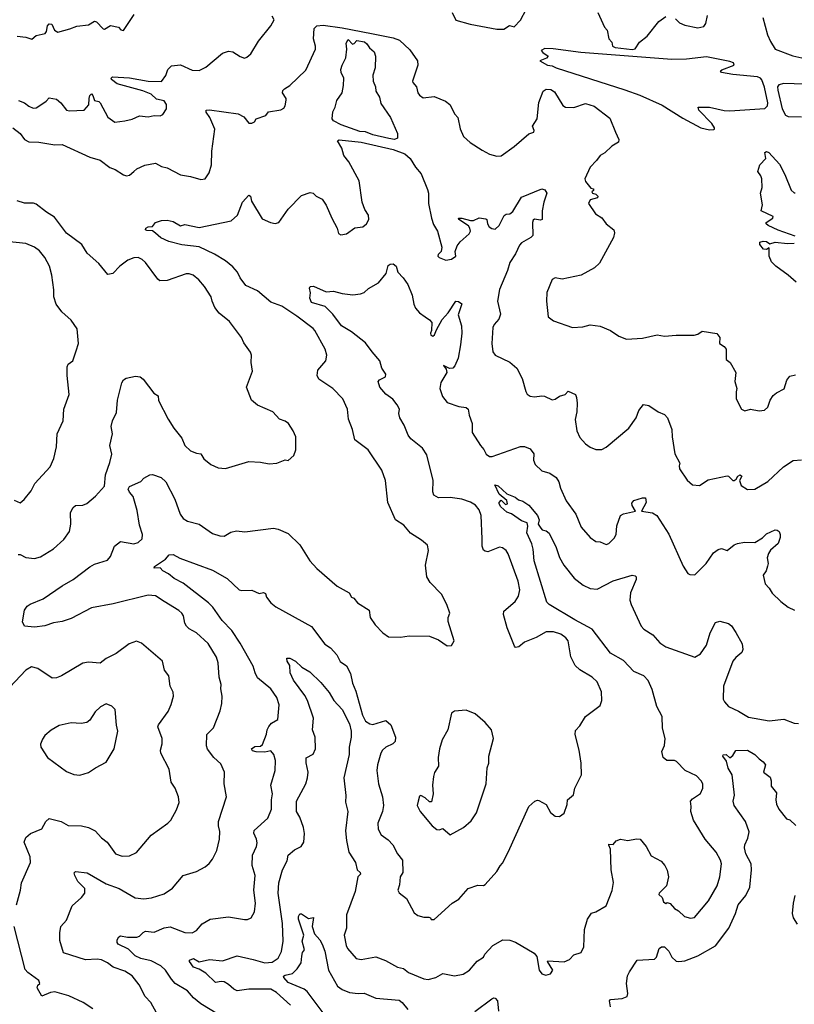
# Model space of a CAD drawing. Extents: x 1443846 to 1577407, y 839182 to 927291.
# Tile 33 of 256: x 1471403 to 1476716, y 859672 to 866426. Entities that reach past the tile are written whole.
import ezdxf

# ---------------------------------------------------------------- set-up
doc = ezdxf.new("R2010")
doc.units = 0

msp = doc.modelspace()

# ---------------------------------------------------------------- linework, layer by layer
at = {"layer": '0CON20XD'}
for points in [[(1474370, 866475), (1474395, 866423.1), (1474494, 866395), (1474675, 866361.5), (1474725, 866362), (1474763.9, 866386.1), (1474795, 866377.5), (1474837.3, 866422.7), (1474876.2, 866495)], [(1475368.8, 866475), (1475413.3, 866375), (1475433.3, 866355), (1475443.3, 866295), (1475465, 866272.5), (1475468.8, 866245), (1475486.7, 866235), (1475605, 866220.9), (1475624.2, 866225.8), (1475655, 866272.5), (1475707.7, 866312.3), (1475787, 866413), (1475835, 866447.5)], [(1471385, 866313.3), (1471445, 866305.8), (1471485, 866293.3), (1471515, 866318), (1471577.9, 866332.1), (1471587.5, 866345), (1471594.3, 866385), (1471605, 866397.1), (1471623.3, 866395), (1471640.8, 866355), (1471665, 866340), (1471747.3, 866362.7), (1471795, 866382.5), (1471875, 866391.2), (1471915, 866416.2), (1471930.5, 866410.5), (1471975, 866363.3), (1471985, 866360), (1472025, 866386.7), (1472080, 866375), (1472096.4, 866356.4), (1472115, 866352.5), (1472187.7, 866462.3)], [(1471395, 865872.5), (1471436.4, 865856.4), (1471465, 865832.9), (1471495, 865820), (1471515, 865822.5), (1471555, 865846.2), (1471585, 865866.7), (1471605, 865890), (1471655, 865881.2), (1471685.7, 865855), (1471725, 865806.2), (1471745, 865800.8), (1471845, 865805.8), (1471877, 865843), (1471878.4, 865885), (1471885, 865906.4), (1471895, 865916.5), (1471905.4, 865905.4), (1471915, 865871.2), (1471945, 865866), (1471956, 865855), (1472008.3, 865758.3), (1472055, 865724.2), (1472125, 865732), (1472175, 865744.4), (1472225, 865765.8), (1472285, 865759.2), (1472325, 865770), (1472367, 865767), (1472383.9, 865776.1), (1472408.8, 865815), (1472410, 865845), (1472395, 865870.6), (1472341.9, 865881.9), (1472305.7, 865915.7), (1472248.2, 865938.1), (1472070.8, 865985), (1472032.5, 866015), (1472030, 866025), (1472040, 866035), (1472155, 866027.6), (1472285, 866004), (1472375, 866001.1), (1472405, 866043.3), (1472418.8, 866085), (1472445, 866109.2), (1472505, 866116.9), (1472585, 866080.6), (1472635, 866076.9), (1472679.8, 866100.2), (1472795, 866196), (1472835, 866210), (1472865.9, 866205.9), (1472915, 866172.5), (1472945, 866163.3), (1472960.7, 866169.3), (1472987.3, 866192.7), (1473041.3, 866278.7), (1473125, 866383.8), (1473149.2, 866425), (1473135, 866449.4)], [(1475901.7, 866431.7), (1475930, 866405), (1475965, 866387.5), (1476055, 866370), (1476095, 866380), (1476109.5, 866400.5), (1476121.2, 866455)], [(1476501.5, 866441.5), (1476533.4, 866323.4), (1476552.4, 866277.6), (1476585, 866223.6), (1476707.2, 866177.2), (1476767.5, 866165)], [(1471355, 865683.5), (1471405, 865644.3), (1471435, 865604.4), (1471465, 865588.8), (1471535, 865586.9), (1471645, 865568.6), (1471695, 865569.4), (1471885, 865482.9), (1471955, 865461.4), (1472021.5, 865411.5), (1472057.6, 865397.6), (1472115, 865361.9), (1472135, 865356), (1472155, 865360), (1472185.5, 865384.5), (1472207.5, 865402.5), (1472261.3, 865428.7), (1472335, 865440.8), (1472375, 865420), (1472415, 865408.8), (1472505, 865361.2), (1472575, 865351.2), (1472645, 865330), (1472675, 865333.3), (1472702, 865375), (1472719.7, 865430.3), (1472720, 865525), (1472740.5, 865675), (1472707.5, 865755), (1472682.8, 865792.8), (1472682.5, 865805), (1472705, 865808.2), (1472900.5, 865780.5), (1472939.3, 865759.3), (1472975, 865716.7), (1472995, 865716), (1473013.3, 865725), (1473025, 865746.7), (1473091.2, 865768.8), (1473110, 865795), (1473195, 865808.5), (1473215, 865819.2), (1473224.5, 865835.5), (1473231.9, 865875), (1473231.4, 865885), (1473204.7, 865925), (1473208.7, 865941.3), (1473218.7, 865951.3), (1473256.7, 865975), (1473365, 866080), (1473431.4, 866225), (1473431.9, 866245), (1473417.7, 866295), (1473422.7, 866365), (1473442.2, 866385), (1473485, 866387.8), (1473615, 866369.5), (1473815, 866330.9), (1473965, 866301), (1474007.9, 866285), (1474078.7, 866218.7), (1474130.6, 866145), (1474133.3, 866115), (1474098, 866005), (1474100, 865995), (1474125.8, 865965), (1474134.4, 865925), (1474145, 865908), (1474171.2, 865891.2), (1474245, 865898.8), (1474323.3, 865866.7), (1474354.1, 865844.1), (1474387.3, 865777.3), (1474408, 865755), (1474425, 865677.5), (1474446.7, 865625), (1474492.7, 865582.7), (1474575, 865532), (1474625, 865504.2), (1474675, 865490), (1474705, 865493.3), (1474795, 865556), (1474895, 865642.5), (1474930, 865655), (1474932, 865665), (1474921.2, 865695), (1474951.5, 865745), (1474965, 865857.5), (1474993.8, 865936.2), (1475015, 865950), (1475046.9, 865946.9), (1475071.1, 865931.1), (1475128.6, 865838.6), (1475146.7, 865825), (1475205, 865824.6), (1475285, 865851.5), (1475343.6, 865833.6), (1475450.3, 865750.3), (1475488.8, 865655), (1475512, 865605), (1475510, 865585), (1475465, 865559.2), (1475416.8, 865513.2), (1475384.6, 865495.4), (1475360.3, 865459.7), (1475315.6, 865414.4), (1475280, 865335), (1475284.2, 865315), (1475320, 865270), (1475340, 865265), (1475340, 865255), (1475327.5, 865245), (1475332.5, 865235), (1475355, 865228.8), (1475368.8, 865215), (1475365.5, 865204.5), (1475315, 865190), (1475304.1, 865164.1), (1475352, 865095), (1475395, 865065.8), (1475426.7, 865026.7), (1475478, 864985), (1475484, 864965), (1475477, 864933), (1475381.2, 864755), (1475346.7, 864725), (1475255, 864673.8), (1475125, 864646.2), (1475075, 864655.6), (1475056.4, 864643.6), (1475018, 864555), (1475015.9, 864495.9), (1475027.5, 864387.5), (1475065, 864361.2), (1475195, 864313.8), (1475265, 864318.8), (1475316.1, 864333.9), (1475385, 864324.2), (1475455, 864293.3), (1475512.5, 864255), (1475565, 864233.8), (1475675, 864240.8), (1475775, 864264.2), (1475825.8, 864255.8), (1475905, 864262), (1476028.8, 864261.2), (1476055, 864268.8), (1476085, 864290), (1476184.1, 864274.1), (1476206.7, 864245), (1476202.5, 864205), (1476235, 864183.8), (1476248.8, 864165), (1476250, 864095), (1476276.2, 864075), (1476316.2, 864005), (1476308.8, 863945), (1476323.3, 863895), (1476317, 863873), (1476317.5, 863825), (1476354.1, 863754.1), (1476376.1, 863743.9), (1476415, 863753.3), (1476476.1, 863743.9), (1476511.7, 863748.3), (1476535, 863767.5), (1476550, 863815), (1476571.9, 863848.1), (1476593.2, 863866.8), (1476646.4, 863893.6), (1476665.7, 863954.3), (1476685, 863981.2), (1476725, 863990)], [(1473975, 865605.3), (1473935, 865611.7), (1473825, 865637.2), (1473775, 865657.8), (1473735, 865659.2), (1473608.5, 865705), (1473555, 865733.3), (1473545.8, 865745), (1473550, 865795), (1473567.5, 865825), (1473579.3, 865870.7), (1473613.8, 865925), (1473624.3, 865975), (1473625.6, 866025), (1473607.8, 866065), (1473606.9, 866085), (1473614.4, 866115), (1473639.4, 866165), (1473647.9, 866225), (1473642.4, 866265), (1473655, 866290), (1473685, 866259.2), (1473697.1, 866262.9), (1473715, 866283.3), (1473767.5, 866275), (1473785, 866260), (1473802.3, 866232.3), (1473835.5, 866205.5), (1473844.3, 866175), (1473841.4, 866095), (1473825.6, 866045), (1473826.7, 866005), (1473843.1, 865965), (1473846, 865935), (1473870.5, 865895), (1473881.2, 865851.2), (1473945.4, 865755.4), (1473993.6, 865645), (1473995, 865614.5), (1473975, 865605.3)], [(1476135, 865670.6), (1476165, 865673.8), (1476170, 865675), (1476170, 865685), (1476150, 865715), (1476062, 865805), (1476057.5, 865825), (1476135, 865825.8), (1476235, 865803.3), (1476275, 865800.2), (1476513.7, 865816.3), (1476531.6, 865835), (1476534.2, 865855), (1476512.5, 865962.5), (1476493, 866013), (1476484.3, 866024.3), (1476465, 866033.4), (1476295, 866049.4), (1476216, 866065), (1476210, 866075), (1476218.9, 866081.1), (1476303.8, 866115), (1476299.1, 866129.1), (1476275, 866139.1), (1476115, 866171.2), (1475975.8, 866154.2), (1475877.3, 866152.7), (1475251.7, 866201.7), (1475063.4, 866226.6), (1475005, 866227.5), (1474980, 866215), (1474990.7, 866200.7), (1475027.5, 866175), (1475017.7, 866162.3), (1474970, 866145), (1475023.8, 866115), (1475055, 866109.5), (1475083.1, 866095), (1475554.9, 865944.9), (1475657.4, 865907.4), (1475809.4, 865839.4), (1475951.5, 865751.5), (1476074.6, 865684.6), (1476135, 865670.6)], [(1476785.4, 865984.6), (1476645, 865988.8), (1476610, 865980), (1476601.8, 865965), (1476603.3, 865943.3), (1476634.3, 865814.3), (1476655, 865771.1), (1476675, 865761.9), (1476765, 865758.7)], [(1472805, 862883.8), (1472850.5, 862909.5), (1472889.3, 862920.7), (1472947.5, 862912.5), (1473145, 862936.9), (1473175, 862930.8), (1473245, 862901.2), (1473324.1, 862824.1), (1473392.9, 862715), (1473440.9, 862660.9), (1473580.9, 862540.9), (1473662.5, 862495), (1473680, 862465), (1473695, 862457.5), (1473721.2, 862425), (1473800, 862375), (1473808, 862325), (1473841.2, 862275), (1473895, 862220), (1473933.6, 862193.6), (1474015, 862191.2), (1474075, 862200), (1474215, 862197.5), (1474275, 862172.5), (1474335, 862130), (1474365, 862132.5), (1474382.5, 862165), (1474343, 862297), (1474342.5, 862325), (1474353.8, 862355), (1474333.8, 862415), (1474296.2, 862485), (1474218.8, 862565), (1474196, 862605), (1474186, 862685), (1474206.7, 862785), (1474200.7, 862820.7), (1474160, 862855), (1474083.8, 862903.8), (1474037.8, 862957.8), (1473980, 862995), (1473928, 863115), (1473911.4, 863265), (1473887, 863337), (1473793.8, 863475), (1473702.5, 863545), (1473685.5, 863615.5), (1473657.5, 863685), (1473652.5, 863755), (1473620, 863825), (1473552, 863895), (1473455, 863961.2), (1473444.2, 863984.2), (1473447.6, 864022.4), (1473502, 864085), (1473510, 864125), (1473499.2, 864165), (1473427.1, 864295), (1473415, 864307.5), (1473305, 864392.9), (1473200.7, 864460.7), (1473125, 864489.2), (1473035, 864566), (1472953, 864603), (1472914.8, 864654.8), (1472895.9, 864695), (1472865, 864731.5), (1472815, 864770.8), (1472738.1, 864818.1), (1472635, 864868.8), (1472515, 864880.9), (1472425.3, 864905.3), (1472370, 864930), (1472335, 864961.9), (1472315, 864978.8), (1472275, 864979.2), (1472266.2, 864985), (1472268.8, 864995), (1472285, 865004.3), (1472313.6, 865006.4), (1472335.5, 865034.5), (1472375, 865049.2), (1472415, 865050), (1472455, 865041.2), (1472505, 865012.5), (1472535, 865020.5), (1472635, 865000.5), (1472854.4, 865045.6), (1472896, 865085), (1472932, 865175), (1472975, 865223.3), (1472985.9, 865215.9), (1472992.3, 865182.3), (1473065, 865060), (1473124.3, 865034.3), (1473155, 865028), (1473180, 865035), (1473245, 865126.7), (1473335, 865220), (1473395, 865241.2), (1473415, 865236.2), (1473437.5, 865215), (1473478.8, 865195), (1473505, 865153.3), (1473544, 865065), (1473580, 864995), (1473589.3, 864959.3), (1473605, 864951.2), (1473645, 864956.2), (1473702.7, 864997.3), (1473755.7, 865004.3), (1473782, 865025), (1473798.6, 865055), (1473795.6, 865085), (1473770, 865125), (1473752.2, 865175), (1473731.7, 865321.7), (1473660.8, 865450.8), (1473627.3, 865495), (1473613.6, 865545), (1473582.9, 865595), (1473595, 865602.5), (1473745, 865586.7), (1473965.1, 865535.1), (1474045.7, 865505), (1474081.4, 865475), (1474116.9, 865415), (1474157.6, 865367.6), (1474200.7, 865260.7), (1474206.7, 865235), (1474206.9, 865165), (1474227.8, 865065), (1474242.2, 865022.2), (1474270, 864975), (1474298, 864865), (1474293.8, 864835), (1474273.8, 864815), (1474271.2, 864805), (1474280, 864795), (1474325, 864777.5), (1474365, 864784.4), (1474394, 864805), (1474391.2, 864835), (1474404, 864875), (1474425, 864903.3), (1474485, 864956.2), (1474494.2, 864975), (1474491.4, 864995), (1474480.9, 865010.9), (1474416.2, 865055), (1474413.3, 865065), (1474435, 865065.5), (1474495, 865047.5), (1474515, 865048.8), (1474555, 865066.7), (1474599.3, 865059.3), (1474606.2, 865056.2), (1474612, 865025), (1474623.8, 865005), (1474642.6, 864992.6), (1474665, 864990), (1474692.2, 865015), (1474726.6, 865083.4), (1474738.8, 865091.2), (1474765, 865093.8), (1474785, 865111.1), (1474845, 865208.6), (1474984.8, 865265.2), (1475005, 865258.8), (1475020, 865235), (1474999.4, 865175), (1474987.1, 865115), (1474986, 865055), (1474975, 865050.8), (1474935, 865058), (1474925, 865050), (1474920, 865035), (1474922, 864945), (1474908.7, 864931.3), (1474845.4, 864894.6), (1474831.2, 864878.8), (1474805, 864819.2), (1474765, 864760.8), (1474748.2, 864705), (1474694.5, 864575), (1474679.4, 864495), (1474700, 864405), (1474688.6, 864371.4), (1474657.1, 864335), (1474648.6, 864315), (1474642.5, 864205), (1474647.7, 864147.7), (1474664.1, 864124.1), (1474765, 864075.8), (1474812.5, 864035), (1474848.6, 863965), (1474873.8, 863875), (1474885, 863857.5), (1474905, 863843.8), (1474935, 863838), (1474985, 863846), (1475002.9, 863842.9), (1475055, 863818.1), (1475075, 863823.3), (1475105.4, 863844.6), (1475144.5, 863855.5), (1475165, 863876.7), (1475214.5, 863854.5), (1475223.3, 863835), (1475227.5, 863795), (1475224.3, 863735.7), (1475213.9, 863683.9), (1475224, 863605), (1475245, 863560), (1475285, 863516.2), (1475315, 863494), (1475355, 863478), (1475395, 863478), (1475425, 863494), (1475582, 863625), (1475632.5, 863695), (1475649.4, 863745), (1475683, 863787), (1475719.5, 863779.5), (1475782.5, 863735), (1475825, 863718.8), (1475845.9, 863695.9), (1475875.7, 863615.7), (1475877.5, 863565), (1475897.3, 863447.3), (1475931.4, 863385), (1475925.7, 863365), (1475928.1, 863345), (1475982.5, 863267.5), (1476017.5, 863235), (1476065, 863230), (1476125, 863269.2), (1476255, 863296), (1476265, 863293.8), (1476295, 863266), (1476305, 863265.8), (1476316.8, 863273.2), (1476329.2, 863295), (1476345, 863302.9), (1476356.9, 863295), (1476340, 863265), (1476351.1, 863231.1), (1476395, 863204.3), (1476445, 863206), (1476535, 863258), (1476641.9, 863358.1), (1476707.5, 863402.5), (1476765, 863406.5)], [(1476722.1, 864942.1), (1476605, 864983.3), (1476537.5, 865015), (1476524.2, 865025), (1476524, 865035), (1476568.8, 865065), (1476571.2, 865075), (1476490, 865115), (1476497.5, 865155), (1476485.6, 865235), (1476495.8, 865275), (1476494, 865335), (1476487.5, 865355), (1476466.2, 865385), (1476480.3, 865429.7), (1476522, 865475), (1476513.9, 865516.1), (1476525, 865522.5), (1476542.5, 865515), (1476615, 865436), (1476651.3, 865365), (1476695, 865256.2), (1476715, 865237.5), (1476721.7, 865238.3)], [(1471391.9, 862758.1), (1471405, 862757.5), (1471445, 862735.8), (1471505, 862730), (1471545, 862742), (1471634.3, 862795.7), (1471705, 862861.2), (1471744.2, 862915), (1471754.1, 862965.9), (1471752, 863045), (1471769.1, 863080.9), (1471785, 863092.5), (1471835, 863096), (1471862.3, 863107.7), (1471923, 863157), (1471984.2, 863225), (1471991.9, 863305), (1472021.2, 863388.8), (1472033.9, 863446.1), (1472020.8, 863505), (1472038.6, 863585), (1472029.4, 863635), (1472040, 863675), (1472067.6, 863732.4), (1472072.7, 863815), (1472104.2, 863935), (1472114, 863955), (1472132.4, 863967.6), (1472198.3, 863981.7), (1472228.8, 863975), (1472249.8, 863959.8), (1472324, 863865), (1472353.8, 863845), (1472354.5, 863814.5), (1472421.4, 863685), (1472459.2, 863625), (1472514, 863555), (1472535.7, 863505.7), (1472575, 863468.8), (1472615, 863452.5), (1472645, 863447.5), (1472665, 863413.8), (1472715, 863373.8), (1472765, 863351.2), (1472813.6, 863346.4), (1472975, 863396), (1473055, 863391.2), (1473115, 863378.8), (1473167, 863383), (1473225, 863406.7), (1473245, 863402.5), (1473283, 863437), (1473296.7, 863475), (1473296.4, 863563.6), (1473278.8, 863605), (1473246.2, 863655), (1473225, 863672), (1473185, 863686.2), (1473140, 863735), (1473035, 863782), (1472993.8, 863815), (1472958, 863905), (1473000, 864015), (1472990, 864075), (1472992.5, 864125), (1472986.2, 864145), (1472940.3, 864210.3), (1472925.5, 864245.5), (1472842, 864355), (1472772, 864412), (1472741.1, 864451.1), (1472724.3, 864495), (1472715.5, 864525.5), (1472670, 864595), (1472631.7, 864641.7), (1472592.7, 864672.7), (1472565, 864683.8), (1472545, 864683.8), (1472415, 864637.5), (1472365, 864634), (1472350, 864645), (1472265, 864760), (1472242.1, 864782.1), (1472215, 864794.2), (1472185, 864792.9), (1472145, 864775.8), (1472088.8, 864735), (1472041.2, 864685), (1472008.3, 864678.3), (1471945, 864753.8), (1471866, 864825), (1471830, 864885), (1471725, 864961.8), (1471641.9, 865071.9), (1471585.6, 865105), (1471515, 865160.6), (1471497.2, 865167.2), (1471435, 865168), (1471385, 865183.8)], [(1471365, 863130), (1471405, 863112), (1471433.8, 863135), (1471482, 863195), (1471507.5, 863245), (1471611.7, 863358.3), (1471638, 863415), (1471656.2, 863495), (1471658.8, 863585), (1471700, 863675), (1471706, 863755), (1471742, 863855), (1471728, 863985), (1471727.5, 864045), (1471735, 864063.3), (1471766.7, 864085), (1471790, 864155), (1471806, 864205), (1471796, 864305), (1471756.2, 864365), (1471691.7, 864421.7), (1471654, 864475), (1471636.2, 864525), (1471636.1, 864573.9), (1471623.2, 864673.2), (1471606.9, 864735), (1471576, 864795), (1471539.8, 864839.8), (1471505, 864865.8), (1471445, 864890.8), (1471135, 864922.9)], [(1476730, 864625), (1476675, 864674.5), (1476588.6, 864735), (1476559.2, 864765), (1476544, 864805), (1476545, 864860), (1476525, 864850), (1476505, 864852), (1476480.8, 864885), (1476480.3, 864899.7), (1476503.8, 864906.2), (1476525, 864904.5), (1476547.7, 864887.7), (1476585, 864899.2), (1476668.7, 864891.3), (1476716.5, 864893.5)], [(1473096.7, 862465), (1473126.7, 862425), (1473159.1, 862399.1), (1473405, 862264), (1473495, 862143.3), (1473535, 862116), (1473579.4, 862069.4), (1473602.2, 862022.2), (1473645, 861994.2), (1473671.4, 861941.4), (1473686.5, 861875), (1473709.8, 861819.8), (1473755.4, 861655), (1473775.6, 861615), (1473805, 861595.6), (1473825, 861591.1), (1473915, 861619.2), (1473949.8, 861589.8), (1473979.7, 861505), (1473978.9, 861475), (1473962.2, 861457.8), (1473915, 861435.6), (1473892.5, 861415), (1473879.2, 861395), (1473856.5, 861313.5), (1473852.7, 861275), (1473864.6, 861184.6), (1473892.2, 861095), (1473898.8, 861035), (1473890.8, 860995), (1473860.6, 860915), (1473862.4, 860872.4), (1473882, 860835), (1473929.4, 860799.4), (1473962.9, 860765), (1473995, 860703.8), (1474029.5, 860659.5), (1474030.5, 860575), (1474012.9, 860545), (1474007.6, 860492.4), (1473996, 860455), (1474005, 860436.7), (1474057.3, 860397.3), (1474108.3, 860298.3), (1474135, 860281.2), (1474175, 860270), (1474209.3, 860269.3), (1474220, 860265), (1474225, 860252.5), (1474245, 860253.3), (1474370, 860365), (1474415, 860393.3), (1474480, 860465), (1474545, 860488.8), (1474583.6, 860486.4), (1474595, 860493.3), (1474675, 860583.8), (1474698.7, 860621.3), (1474715, 860640), (1474752.9, 860715), (1474895, 861027.5), (1474937.5, 861065), (1474955, 861072.5), (1474965, 861070), (1475015, 861043.3), (1475045, 860986.7), (1475075, 860961.4), (1475105, 860959.2), (1475137.4, 860982.6), (1475157.6, 861042.4), (1475161.1, 861075), (1475202, 861108), (1475211.4, 861155), (1475257.5, 861245), (1475253.5, 861325), (1475240.8, 861415), (1475212.3, 861522.3), (1475215, 861550), (1475245, 861582.5), (1475283.3, 861645), (1475385, 861722.5), (1475396.7, 861755), (1475394, 861815), (1475363.1, 861883.1), (1475330, 861915), (1475245, 861965.7), (1475212.9, 861995), (1475184.4, 862055), (1475164.7, 862164.7), (1475149.4, 862185), (1475115, 862211.4), (1475065.7, 862225.7), (1475015, 862225.7), (1474945, 862187.1), (1474865, 862156), (1474825.9, 862124.1), (1474805, 862120), (1474797.7, 862127.7), (1474745.8, 862255), (1474721.2, 862345), (1474725, 862367.5), (1474801.2, 862435), (1474825, 862472.5), (1474834.3, 862515), (1474821.4, 862575), (1474753, 862763), (1474740, 862785), (1474715, 862804), (1474695, 862808), (1474615, 862776.7), (1474595, 862780), (1474585, 862787.5), (1474576, 862815), (1474576, 862865), (1474568.9, 863025), (1474554.6, 863064.6), (1474529.2, 863095), (1474495, 863116.9), (1474435, 863137.5), (1474355, 863147.8), (1474275, 863146), (1474243.8, 863165), (1474237.7, 863187.7), (1474238.2, 863265), (1474195, 863440), (1474165, 863486.7), (1474085, 863551.1), (1474067.3, 863575), (1474039.1, 863645), (1474010, 863695), (1474004.4, 863725), (1474007.5, 863755), (1473992.5, 863785), (1473962.6, 863822.6), (1473915, 863856.9), (1473874.4, 863905), (1473861.4, 863945), (1473870, 863955), (1473912.2, 863975), (1473913.6, 863995), (1473886.4, 864036.4), (1473874, 864085), (1473821.7, 864148.3), (1473775, 864208.6), (1473679.2, 864285), (1473610.8, 864325), (1473551.4, 864405), (1473498.7, 864458.7), (1473405.6, 864485.6), (1473394.2, 864515.8), (1473397.7, 864552.3), (1473390, 864585), (1473394.5, 864595.5), (1473417.3, 864597.3), (1473505, 864558.6), (1473555, 864563.8), (1473615, 864546.7), (1473688.3, 864538.3), (1473740, 864545), (1473765.8, 864554.2), (1473795, 864581.2), (1473865, 864620), (1473916.2, 864685), (1473931.1, 864738.9), (1473945, 864750), (1473965, 864750.8), (1473984.5, 864734.5), (1473996.7, 864695), (1474034, 864655), (1474065, 864610), (1474095.7, 864535.7), (1474105.7, 864475), (1474117.9, 864447.9), (1474145, 864416.2), (1474185, 864387.5), (1474215, 864368), (1474228.9, 864348.9), (1474228.1, 864295), (1474220, 864275), (1474222.5, 864262.5), (1474236.2, 864256.2), (1474249.1, 864265), (1474261.4, 864298.6), (1474301.5, 864368.5), (1474342.5, 864415), (1474394.2, 864495), (1474413.6, 864493.6), (1474436.2, 864476.2), (1474409.5, 864400.5), (1474433.2, 864325), (1474435.3, 864275), (1474427.6, 864195), (1474409.6, 864105), (1474388.6, 864051.4), (1474375, 864036.6), (1474352.3, 864032.3), (1474310, 864055), (1474327.6, 864027.6), (1474332.7, 864005), (1474292.2, 863937.8), (1474284.2, 863895), (1474302.3, 863842.3), (1474335, 863800.8), (1474415, 863772.5), (1474465.7, 863765.7), (1474480, 863755), (1474486.1, 863713.9), (1474506.4, 863655), (1474506.5, 863595), (1474563.6, 863505), (1474587.8, 863477.8), (1474603.6, 863445), (1474625, 863430.5), (1474645, 863430.6), (1474837.1, 863497.1), (1474865, 863499.2), (1474905, 863482.5), (1474928.6, 863448.6), (1474928.1, 863405), (1474939.2, 863375), (1474985, 863330.8), (1475040, 863315), (1475083.8, 863285), (1475101.2, 863255), (1475112.3, 863212.3), (1475151.2, 863125), (1475217.5, 863035), (1475255, 862943.8), (1475315, 862874), (1475355, 862847.5), (1475385, 862843.3), (1475425, 862826.2), (1475445, 862833.8), (1475479.7, 862870.3), (1475494.2, 862895), (1475498.6, 862955), (1475524.2, 863025), (1475544.7, 863035.3), (1475626, 863055), (1475603.3, 863093.3), (1475600.9, 863109.1), (1475615, 863126.9), (1475675, 863147.1), (1475696.7, 863145), (1475701.2, 863115), (1475668, 863055), (1475743.3, 863043.3), (1475773.8, 863023.8), (1475855.9, 862895.9), (1475955, 862676.7), (1475985, 862627.5), (1475999.3, 862619.3), (1476035, 862617.5), (1476110.8, 862695), (1476162.1, 862767.9), (1476195, 862792.5), (1476217.7, 862797.7), (1476255, 862784.2), (1476305, 862823.1), (1476327.4, 862832.6), (1476375, 862842.9), (1476445, 862840.5), (1476498.8, 862871.2), (1476525, 862900), (1476585, 862925.7), (1476600, 862925), (1476612.5, 862915), (1476620, 862895), (1476619.2, 862875), (1476606.3, 862833.7), (1476553.9, 862786.1), (1476540, 862765), (1476530.5, 862735), (1476537.1, 862695), (1476532.5, 862677.5), (1476523.9, 862646.1), (1476503.8, 862615), (1476516.4, 862556.4), (1476545, 862526.7), (1476565, 862491.2), (1476625, 862433.8), (1476675, 862395.8), (1476716.7, 862375)], [(1472342.4, 859612.4), (1472301.4, 859685), (1472264.1, 859724.1), (1472223.1, 859805), (1472175, 859867.5), (1472125, 859898.6), (1472045, 859927.5), (1472005, 859957.1), (1471965, 859977.1), (1471935, 859981.1), (1471855, 859975.8), (1471703.8, 860023.8), (1471678.7, 860108.7), (1471678.6, 860161.4), (1471685.6, 860205), (1471725, 860248.8), (1471761.7, 860348.3), (1471826.7, 860405), (1471848.8, 860435), (1471850, 860465), (1471801.2, 860515), (1471780, 860555), (1471777, 860573), (1471785, 860582.5), (1471865, 860574), (1471995, 860497.5), (1472085, 860466.2), (1472195, 860401.1), (1472255, 860394.2), (1472307, 860403), (1472395, 860430), (1472450.9, 860469.1), (1472523.3, 860555), (1472616.8, 860583.2), (1472675.7, 860614.3), (1472702.7, 860637.3), (1472725, 860666.7), (1472755, 860727.5), (1472774.4, 860805), (1472775, 860857.5), (1472765.5, 860895), (1472765.6, 860925), (1472822.5, 861095), (1472804.4, 861185), (1472807.5, 861265), (1472781.7, 861321.7), (1472734.4, 861365), (1472691.3, 861421.3), (1472684.4, 861445), (1472687.7, 861522.3), (1472732.7, 861567.3), (1472777.5, 861685), (1472789.2, 861735), (1472791.4, 861785), (1472782.2, 861835), (1472784.3, 861865.7), (1472771.1, 861915), (1472764.5, 862015), (1472753, 862053), (1472695, 862145.8), (1472615, 862220), (1472565, 862248.1), (1472547.1, 862265), (1472535, 862286.7), (1472525.6, 862335.6), (1472515.6, 862355.6), (1472495, 862374), (1472394.3, 862434.3), (1472335, 862474.2), (1472285, 862478.5), (1472045, 862418.5), (1471895, 862390.4), (1471755, 862317.9), (1471695, 862297.1), (1471635, 862288.9), (1471575, 862266.9), (1471505, 862258.9), (1471436.5, 862266.5), (1471423.2, 862295), (1471435.4, 862375), (1471455, 862402.2), (1471475, 862415.7), (1471565, 862452.1), (1471695, 862543.2), (1471769.5, 862585), (1471885, 862673.8), (1471915, 862690.4), (1472005, 862717.5), (1472026.3, 862743.7), (1472054.3, 862815), (1472094.6, 862845.4), (1472185, 862830.8), (1472215, 862840), (1472243.8, 862865), (1472245.8, 862895), (1472225, 862957.5), (1472209.5, 863059.5), (1472180.9, 863155), (1472155, 863184.4), (1472146, 863205), (1472155, 863222.7), (1472232.8, 863257.2), (1472255, 863281.2), (1472295, 863304), (1472315, 863306.2), (1472372.5, 863285), (1472405.6, 863255.6), (1472467.6, 863137.6), (1472503.2, 863033.2), (1472525, 863003.8), (1472555, 862986), (1472635, 862964.3), (1472725, 862902.5), (1472775, 862886), (1472805, 862883.8)], [(1473645.3, 860795.3), (1473661.5, 860715), (1473707.1, 860645), (1473717.1, 860595), (1473739.2, 860575), (1473740.8, 860565), (1473723.1, 860545), (1473703.6, 860446.4), (1473645.7, 860285), (1473643.8, 860195), (1473628.8, 860145), (1473642, 860075), (1473651.2, 860055), (1473711.2, 859985), (1473745, 859979.2), (1473845, 859996.9), (1473911.7, 859971.7), (1473995, 859927.5), (1474035, 859918), (1474069.4, 859889.4), (1474175, 859847.1), (1474205, 859840.8), (1474257.5, 859855), (1474305, 859882), (1474385, 859868.1), (1474445, 859879.2), (1474488, 859905), (1474528.3, 859951.7), (1474542.1, 859967.9), (1474583.8, 859995), (1474594, 860015), (1474648.8, 860075), (1474716.4, 860113.6), (1474765, 860111.4), (1474805, 860098.6), (1474933.1, 860023.1), (1474950, 860000), (1474966.2, 859905), (1474985, 859880), (1475011.7, 859871.7), (1475045, 859880), (1475060, 859905), (1475022.5, 859965), (1475025, 859970), (1475137, 859963), (1475175, 859980), (1475205, 860011.2), (1475255, 860027.5), (1475273.3, 860065), (1475276.2, 860185), (1475296.7, 860255), (1475324.2, 860295.8), (1475355, 860306.7), (1475425, 860346.7), (1475467.5, 860452.5), (1475476.6, 860506.6), (1475460.6, 860595), (1475455.7, 860735.7), (1475445, 860763.3), (1475445, 860770), (1475475, 860768.8), (1475495, 860793.3), (1475525, 860803.8), (1475575, 860796.2), (1475635, 860807.5), (1475660, 860805), (1475700, 860755), (1475735, 860690), (1475803.9, 860653.9), (1475828.8, 860625), (1475845, 860592.5), (1475854, 860545), (1475840, 860485), (1475788.6, 860435), (1475787.5, 860425), (1475810, 860405), (1475818.8, 860375), (1475835, 860364), (1475845, 860370), (1475864.1, 860364.1), (1475895, 860328.8), (1475922.3, 860312.3), (1475962.5, 860275), (1476005, 860262), (1476032.7, 860267.3), (1476128.7, 860381.3), (1476186.7, 860485), (1476205.6, 860545), (1476216.9, 860635), (1476210.3, 860660.3), (1476180.8, 860715), (1476105, 860803.8), (1476024, 860935), (1476006.4, 860993.6), (1476009.3, 861029.3), (1476004.1, 861065.9), (1476017.7, 861082.3), (1476073, 861117), (1476090, 861155), (1476088.6, 861185), (1476077.5, 861205), (1476045, 861238), (1475967.5, 861275), (1475908.3, 861338.3), (1475895, 861343.8), (1475842.5, 861345), (1475816, 861365), (1475807.1, 861405), (1475825, 861446.7), (1475830.6, 861495), (1475812.5, 861565), (1475809.7, 861645), (1475772.5, 861715), (1475740.7, 861830.7), (1475715, 861894), (1475685, 861925.6), (1475615, 861954.4), (1475545, 862029.4), (1475455, 862081.5), (1475329.2, 862245), (1475211.7, 862308.3), (1475034.4, 862415), (1475019.9, 862429.9), (1474931.6, 862715), (1474924.7, 862795), (1474915, 862831.2), (1474882.5, 862905), (1474888.8, 862951.2), (1474885, 862973.8), (1474845, 862988.8), (1474776.1, 863036.1), (1474745, 863048.8), (1474702.5, 863085), (1474692.5, 863105), (1474692.5, 863115), (1474705, 863130), (1474735, 863100), (1474750, 863105), (1474745, 863126.7), (1474691.4, 863171.4), (1474662.5, 863235), (1474685, 863228), (1474744.2, 863174.2), (1474801.2, 863151.2), (1474825, 863132.5), (1474855, 863123.8), (1474896, 863095), (1474955.6, 863025), (1474965.8, 862994.2), (1474960, 862965), (1474978.5, 862938.5), (1474986.7, 862926.7), (1475015, 862918.9), (1475035, 862904.3), (1475083.6, 862805), (1475106.5, 862736.5), (1475135.6, 862685), (1475205.4, 862595.4), (1475267.3, 862547.3), (1475315, 862524.6), (1475365, 862519.6), (1475475, 862576.4), (1475605, 862615.6), (1475625, 862612), (1475632, 862605), (1475632, 862585), (1475591.9, 862495), (1475588.9, 862445), (1475596.7, 862415), (1475666.7, 862265), (1475685, 862244.5), (1475746.2, 862206.2), (1475795, 862151.8), (1475834.3, 862125), (1476035, 862052.9), (1476073.1, 862076.9), (1476113.6, 862135), (1476138.9, 862221.1), (1476175, 862290), (1476205, 862300), (1476264.1, 862284.1), (1476285, 862268.8), (1476315, 862223.3), (1476358, 862145), (1476362.5, 862105), (1476356, 862085), (1476315, 862050.6), (1476295.5, 862025), (1476230, 861855), (1476229.2, 861765), (1476236.8, 861746.8), (1476264.5, 861714.5), (1476333.4, 861683.4), (1476401.3, 861641.3), (1476545, 861615.7), (1476645, 861627.5), (1476715, 861601.2), (1476745, 861598)], [(1472761.2, 859605), (1472645.6, 859675), (1472595, 859715.6), (1472555, 859763.5), (1472469.2, 859815), (1472443.1, 859843.1), (1472402.9, 859905), (1472370.6, 859935), (1472305, 859969.7), (1472233.5, 859986.5), (1472195, 860004), (1472149, 860049), (1472079.1, 860085), (1472071.8, 860095), (1472071.5, 860115), (1472082.1, 860135), (1472095, 860142), (1472142.9, 860132.9), (1472207.4, 860132.6), (1472225, 860138), (1472248.8, 860165), (1472265, 860173.1), (1472325, 860166.2), (1472395, 860196.9), (1472435, 860203.8), (1472535, 860164.5), (1472585, 860161.4), (1472615, 860178), (1472655, 860223.8), (1472710, 860255), (1472835, 860271.2), (1472945, 860254), (1472965, 860253.8), (1472990, 860265), (1473014, 860305), (1473020.6, 860365), (1473009.5, 860455), (1473018.2, 860555), (1472997.8, 860625), (1472999.5, 860695), (1473026.9, 860755), (1473030.9, 860779.1), (1473028.1, 860805), (1473010, 860845), (1473012, 860865), (1473105, 860948), (1473130.2, 861009.8), (1473129.6, 861075), (1473137.1, 861115), (1473126.7, 861175), (1473155.6, 861275), (1473157.1, 861345), (1473146.3, 861386.3), (1473125, 861409.4), (1473085, 861401.1), (1473025, 861402.6), (1473000.6, 861410.6), (1472993.6, 861425), (1473015, 861439.4), (1473055, 861443.1), (1473068.5, 861455), (1473095.5, 861525), (1473099.4, 861555), (1473112.2, 861577.8), (1473130.7, 861599.3), (1473173.9, 861626.1), (1473182.9, 861725), (1473166.8, 861776.8), (1473126.2, 861836.2), (1473035, 861911.2), (1473017.5, 861945), (1473005, 861990.8), (1472915, 862149.5), (1472858.4, 862235), (1472791.5, 862305), (1472728.2, 862395), (1472698.8, 862425), (1472525, 862560), (1472462.7, 862592.7), (1472424.4, 862625), (1472385.6, 862645), (1472366.2, 862665), (1472325, 862664.2), (1472328, 862675), (1472402.9, 862725), (1472428.8, 862755), (1472455, 862757.8), (1472501.1, 862731.1), (1472725, 862649.3), (1472825, 862593.2), (1472908.8, 862515), (1472925, 862510), (1472995, 862512.5), (1473045, 862490), (1473076.1, 862496.1), (1473089.2, 862489.2), (1473096.7, 862465)], [(1471380.8, 860355), (1471407.5, 860455), (1471414.2, 860505.8), (1471477.5, 860645), (1471475, 860682.5), (1471434.2, 860785), (1471446, 860815), (1471476.8, 860843.2), (1471555, 860876.2), (1471581.2, 860925), (1471605, 860946.2), (1471687.5, 860925), (1471735, 860898), (1471825.8, 860895.8), (1471875, 860884), (1471921.7, 860861.7), (1471965, 860813.8), (1472003.6, 860783.6), (1472061.2, 860705), (1472105, 860688.6), (1472155, 860690), (1472205, 860714.2), (1472305, 860831.2), (1472420, 860915), (1472438.8, 860935), (1472478.8, 861005), (1472496.2, 861055), (1472492, 861095), (1472468.8, 861155), (1472441.2, 861195), (1472428, 861285), (1472371.4, 861395), (1472368.6, 861415), (1472379.2, 861459.2), (1472380, 861495), (1472351.4, 861575), (1472355, 861590), (1472420.3, 861679.7), (1472442.1, 861727.9), (1472458, 861785), (1472455, 861812.5), (1472434.3, 861855), (1472425.8, 861925), (1472397.1, 861965), (1472382, 862025), (1472238.3, 862148.3), (1472205, 862163.3), (1472153.3, 862145), (1472065, 862077.5), (1471995, 862044.2), (1471955, 862012), (1471875, 862019.2), (1471835, 862010.8), (1471690, 861925), (1471655, 861911.9), (1471625, 861910), (1471527.5, 861975), (1471484.2, 861985.8), (1471445, 861963.8), (1471335, 861847.5)], [(1473261.4, 859665), (1473163.5, 859753.5), (1473125, 859775.3), (1472974.6, 859775.4), (1472895, 859764.4), (1472870.8, 859775), (1472835, 859808.5), (1472805, 859825.5), (1472785, 859829.1), (1472745, 859822.1), (1472680.6, 859885), (1472635, 859912.5), (1472595, 859925.5), (1472567.1, 859965), (1472568, 859975), (1472595, 859986.5), (1472635, 859962.2), (1472705, 859978.1), (1472795, 859969.6), (1472895, 860003.3), (1473005, 859980), (1473085, 859955.3), (1473135, 859960), (1473175, 859988.1), (1473199.6, 860035), (1473210.9, 860105), (1473205.9, 860225), (1473176.7, 860433.3), (1473181.2, 860505), (1473205.7, 860595), (1473238.1, 860655), (1473245.6, 860694.4), (1473288.2, 860731.8), (1473333.1, 860755), (1473350.9, 860785), (1473356.2, 860843.8), (1473349.6, 860885), (1473325.5, 860955), (1473300.9, 860995), (1473301.1, 861065), (1473364.6, 861185), (1473377.3, 861225), (1473381.5, 861265), (1473368, 861328), (1473368.2, 861361.8), (1473415, 861388.5), (1473432.3, 861425), (1473429.2, 861505), (1473411.2, 861555), (1473418.2, 861635), (1473378.2, 861755), (1473359.2, 861790.8), (1473281.1, 861895), (1473258.6, 861945), (1473256, 861995), (1473237.3, 862025), (1473234.5, 862045.5), (1473256.8, 862046.8), (1473295.9, 862025.9), (1473338.8, 861985), (1473392.8, 861952.8), (1473468.6, 861878.6), (1473525, 861810.8), (1473556.7, 861755), (1473614.4, 861695), (1473665.4, 861594.6), (1473676.2, 861545), (1473677.5, 861505), (1473662.5, 861435), (1473663.5, 861385), (1473625.5, 861225), (1473639.5, 861105), (1473638.9, 861058.9), (1473653.3, 860995), (1473637.8, 860862.2), (1473645.3, 860795.3)], [(1471815, 861244.2), (1471875, 861261.2), (1471922.5, 861295), (1471995, 861332.5), (1472050, 861425), (1472075.8, 861545), (1472065.8, 861585.8), (1472057.5, 861695), (1472035, 861718), (1471995, 861732.5), (1471957.7, 861712.3), (1471921.2, 861678.8), (1471885, 861620), (1471864.1, 861605.9), (1471825, 861596.9), (1471755, 861601.9), (1471673.3, 861585), (1471617.7, 861552.3), (1471574.3, 861515.7), (1471558.8, 861491.2), (1471546.4, 861456.4), (1471548.8, 861435), (1471594, 861365), (1471725, 861269.2), (1471775, 861249.2), (1471815, 861244.2)], [(1474355, 860834), (1474446.7, 860885), (1474500.3, 860929.7), (1474535.5, 860984.5), (1474603.8, 861185), (1474608.8, 861295), (1474620, 861325), (1474620, 861375), (1474653.8, 861495), (1474638.8, 861555), (1474595.7, 861605.7), (1474527.5, 861665), (1474465, 861690), (1474385, 861683.3), (1474365, 861670), (1474340.8, 861555), (1474300.8, 861485), (1474282.5, 861425), (1474273.1, 861365), (1474275.7, 861304.3), (1474248.8, 861261.2), (1474240.8, 861235), (1474235.6, 861175), (1474238.9, 861115), (1474228.8, 861061.2), (1474215, 861061.2), (1474185, 861087.5), (1474155, 861103.8), (1474145, 861100), (1474136.2, 861065), (1474130, 861035), (1474150, 860995), (1474233.3, 860895), (1474265, 860871.2), (1474280.7, 860869.3), (1474305, 860876.7), (1474355, 860834)], [(1475455.8, 859654.2), (1475448, 859695), (1475455.7, 859704.3), (1475535, 859711.8), (1475568.9, 859725), (1475575.3, 859744.7), (1475566.2, 859815), (1475572.9, 859867.1), (1475585, 859895.5), (1475637.5, 859975), (1475758.3, 859981.7), (1475771.1, 859995), (1475790, 860055), (1475805, 860066.2), (1475825, 860066.2), (1475855, 860036.2), (1475876.7, 859995), (1475905, 859968.5), (1475924.6, 859964.6), (1475965, 859968.9), (1476055, 860004.2), (1476175, 860072.9), (1476266.2, 860195), (1476312.1, 860295), (1476331.2, 860355), (1476385, 860417.5), (1476410.5, 860475), (1476423.5, 860595), (1476419.4, 860635), (1476385, 860703.3), (1476374.4, 860745.6), (1476376, 860765), (1476398.6, 860811.4), (1476406.4, 860855), (1476380.8, 860925), (1476304.3, 861035), (1476298.1, 861065), (1476305.7, 861105.7), (1476291.1, 861245), (1476262.2, 861292.2), (1476250.3, 861340.3), (1476226.7, 861375), (1476227.5, 861382.5), (1476250, 861385), (1476275, 861362.5), (1476295, 861377.5), (1476315, 861413.3), (1476395, 861416), (1476445, 861385.7), (1476474.6, 861354.6), (1476503.8, 861335), (1476518.8, 861315), (1476504, 861265), (1476550.5, 861230.5), (1476558, 861205), (1476558.3, 861168.3), (1476593.4, 861123.4), (1476589.2, 861075), (1476593.2, 861045), (1476610, 861010), (1476662.5, 860945), (1476685, 860936.7), (1476727.5, 860897.5)], [(1476721.1, 860418.9), (1476709.2, 860365), (1476701, 860295), (1476707.5, 860265), (1476735, 860222.5)], [(1473485, 859614), (1473375, 859758.9), (1473354.4, 859774.4), (1473245, 859820.6), (1473214.4, 859855), (1473212.9, 859865), (1473225, 859872.5), (1473275, 859882.9), (1473305.5, 859914.5), (1473332.7, 859957.3), (1473337.9, 860002.1), (1473343.4, 860026.6), (1473355.6, 860045), (1473340.9, 860105), (1473352.5, 860145), (1473314.5, 860255), (1473315.9, 860274.1), (1473325, 860292.5), (1473335, 860292.5), (1473385, 860260), (1473417.5, 860267.5), (1473410, 860205), (1473426.2, 860155), (1473462, 860115), (1473478.1, 860085), (1473495, 860036.7), (1473522.2, 859905), (1473583.3, 859795), (1473613.8, 859773.8), (1473665, 859753.3), (1473725, 859746.1), (1473765, 859748.9), (1473845, 859713.8), (1474005, 859700.4), (1474027.3, 859685), (1474065, 859636.9)], [(1471905, 859640), (1471838, 859685), (1471739.7, 859730.3), (1471645, 859756.2), (1471615, 859752.5), (1471555, 859727.5), (1471523.8, 859785), (1471526.4, 859803.6), (1471540, 859815), (1471533.3, 859835), (1471458.9, 859888.9), (1471440.7, 859910.7), (1471365.8, 860205)], [(1474525, 859621.9), (1474641.2, 859708.8), (1474655, 859716.2), (1474665, 859713.3), (1474680, 859695), (1474687.8, 859625)]]:
    msp.add_lwpolyline(points, dxfattribs=at)

doc.saveas('drawing.dxf')
